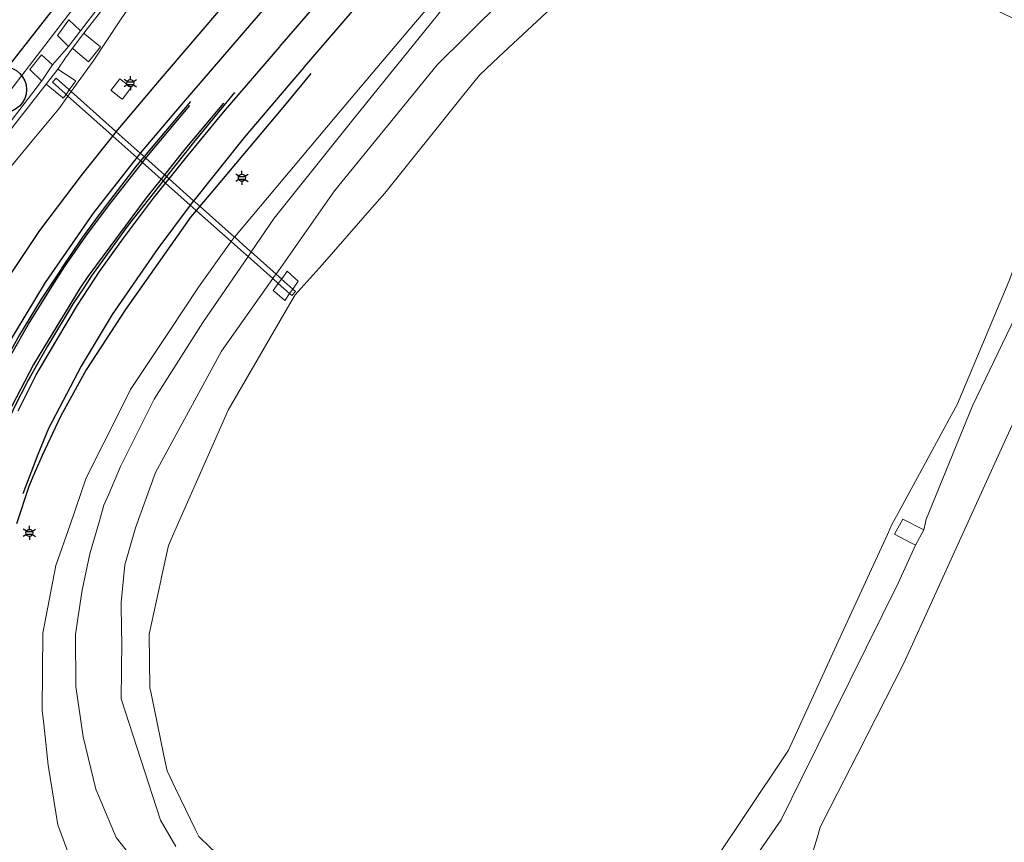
# Model space of a CAD drawing. Header units: metres. Extents: x 169249 to 194689, y 406250 to 412203.
# Tile 4 of 35: x 169468 to 169576, y 406978 to 407067. Entities that reach past the tile are written whole.
import ezdxf
from ezdxf.enums import TextEntityAlignment as Align

# ---------------------------------------------------------------- set-up
doc = ezdxf.new("R2010")
doc.units = ezdxf.units.M
doc.layers.get('0').update_dxf_attribs({"lineweight": 25})
for name, color, linetype, lineweight in [('B-WE-GR-BOOM-S', 90, 'Continuous', 25), ('B-WE-GW-TALUD_KRUIN-G', 90, 'Continuous', 18), ('B-WE-GW-TALUD_TEEN-G', 90, 'Continuous', 18), ('B-WE-GW-WATERGANG_INSTEEK-G', 160, 'Continuous', 18), ('B-WE-GW-WATERGANG_SLOOT_BODEM-G', 160, 'Continuous', 18), ('B-WE-KL-ET_LS_OV_LICHTMAST-S', 190, 'Continuous', 25), ('B-WE-KW-KUNSTWERK_DUIKER-G', 170, 'Continuous', 18), ('B-WE-OG-TOPOGRAFIE_WEG_VERHARD-G', 252, 'Continuous', 18)]:
    doc.layers.add(name, color=color, linetype=linetype, lineweight=lineweight)
for name, color, linetype in [('B-WE-OG-TOPOGRAFIE_WEG_RIJWEG-G', 7, 'Continuous'), ('B-WE-VH-KANTOPSLUITING-G', 7, 'Continuous'), ('B-WE-VW-MARKERING-G', 7, 'Continuous')]:
    doc.layers.add(name, color=color, linetype=linetype)
doc.styles.add('NLCS-ISO', font='txt')

# ---------------------------------------------------------------- blocks, each defined once
blk = doc.blocks.new('SGR-BOOM_01')
at = {"ltscale": 0.1}
h = blk.add_hatch(color=256, dxfattribs=at)
edge = h.paths.add_edge_path()
edge.add_arc((0, 0), 0.15, 0, 360)
for radius in [2.5, 0.045]:
    blk.add_circle((0, 0), radius)
blk.add_circle((0, 0), 0.15, dxfattribs=at)
blk = doc.blocks.new('B-SIE-WEG_LICHTMAST-SO')
at = {"ltscale": 0.1}
for p, q in [((-0.33, 0.19), (-0.67, 0.39)), ((0, 0.39), (0, 0.77)), ((0.33, 0.19), (0.67, 0.39)), ((-0.33, -0.19), (-0.67, -0.39)), ((0, -0.39), (0, -0.77)), ((0.33, -0.19), (0.67, -0.39))]:
    blk.add_line(p, q, dxfattribs=at)
at = {"flags": 128}
for points in [[(-0.35, 0.15), (0.35, 0.15)], [(-0.35, -0.15), (0.35, -0.15)]]:
    blk.add_lwpolyline(points, dxfattribs=at)
at = {"ltscale": 0.1}
blk.add_circle((0, 0), 0.386, dxfattribs=at)
at = {"style": 'NLCS-ISO'}
blk.add_attdef('TYPE', text='', height=0.549, dxfattribs=at).set_placement((0, 0.77), align=Align.BOTTOM_CENTER)

msp = doc.modelspace()

# ---------------------------------------------------------------- linework, layer by layer
at = {"layer": 'B-WE-GW-TALUD_KRUIN-G'}
for points in [[(169491.62, 407043.59, 10.58), (169502.59, 407056.67, 10.49), (169504.76, 407059.22, 10.49), (169511.16, 407066.76, 10.48), (169516.76, 407073.35, 10.47), (169522.53, 407079.57, 10.36), (169523.82, 407080.95, 10.34)], [(169473.82, 406975.6, 11.79), (169472.36, 406979.54, 11.68), (169471.3, 406986.04, 11.52), (169470.81, 406990.51, 11.37), (169470.68, 406991.71, 11.33), (169470.64, 406992.04, 11.32), (169470.73, 407000.41, 11.2), (169472.15, 407007.8, 11.04), (169473.68, 407012.24, 10.97), (169475.43, 407017.34, 10.89), (169479.28, 407024.99, 10.78), (169480.28, 407026.97, 10.76), (169484.55, 407033.4, 10.68), (169487.68, 407038.12, 10.62), (169491.24, 407043.08, 10.59), (169491.26, 407043.11, 10.59)], [(169491.26, 407043.11, 10.59), (169491.54, 407043.5, 10.58), (169491.62, 407043.59, 10.58)]]:
    msp.add_polyline3d(points, dxfattribs=at)
at = {"layer": 'B-WE-GW-TALUD_TEEN-G'}
msp.add_line((169493.44, 407041.97, 10.18), (169493.1, 407041.47, 10.18), dxfattribs=at)
for points in [[(169523.82, 407080.95, 10.34), (169518.75, 407074.32, 10.24), (169513.78, 407067.8, 10.14), (169504.67, 407056.54, 10.13), (169495.96, 407045.64, 10.13), (169493.44, 407041.97, 10.18)], [(169493.1, 407041.47, 10.18), (169488.18, 407034.3, 10.27), (169482.85, 407025.92, 10.3), (169479.2, 407018.57, 10.34), (169477.9, 407015.58, 10.33), (169477.38, 407014.38, 10.32), (169476.88, 407012.65, 10.31), (169475.85, 407009.06, 10.28), (169475.02, 407005.12, 10.28), (169474.55, 407002.02, 10.29), (169474.29, 407000.27, 10.3), (169474.33, 406994.59, 10.29), (169475.13, 406989.11, 10.28), (169476.48, 406983.4, 10.31), (169478.72, 406978.13, 10.27), (169480.89, 406975.37, 10.23)], [(169554.36, 406975.34, 10.27), (169555.27, 406978.49, 10.22), (169555.49, 406979.26, 10.2), (169556.59, 406981.4, 10.2), (169559.62, 406987.32, 10.18), (169564.64, 406997.14, 10.14), (169566.89, 407002.1, 10.13), (169575.28, 407020.56, 10.09), (169577.04, 407024.35, 10.08)]]:
    msp.add_polyline3d(points, dxfattribs=at)
at = {"layer": 'B-WE-GW-WATERGANG_INSTEEK-G'}
msp.add_line((169473.81, 407059.45, 10.73), (169473.46, 407058.96, 10.73), dxfattribs=at)
for points in [[(169456.69, 407045.96, 10.17), (169473.45, 407067.73, 10.25), (169489.77, 407088.34, 10.26), (169503.08, 407105.17, 10.25), (169505.74, 407108.54, 10.25), (169514.25, 407118.88, 10.29), (169516.42, 407121.08, 10.27), (169517.73, 407122.41, 10.26), (169521.13, 407125.86, 10.22), (169521.34, 407126.07, 10.22), (169522.52, 407126.12, 10.2), (169523.06, 407125.92, 10.2), (169523.44, 407125.67, 10.21)], [(169484.75, 407074.42, 10.39), (169480.61, 407069.19, 10.44), (169479.72, 407068.07, 10.45), (169479.13, 407067.18, 10.49), (169476.21, 407062.78, 10.7), (169473.81, 407059.45, 10.73)], [(169496.15, 407039.56, 10.1), (169502.54, 407048.62, 9.98), (169513.78, 407062.41, 10.11), (169516.74, 407065.34, 10.12), (169518.54, 407067.12, 10.14), (169521.5, 407070.05, 10.15)], [(169473.46, 407058.96, 10.73), (169472.47, 407057.59, 10.74), (169469.56, 407054.09, 10.65), (169462.25, 407045.27, 10.41), (169458.68, 407040.96, 10.29), (169450.91, 407031.82, 10.13), (169450.56, 407031.41, 10.12), (169449.14, 407029.6, 10.09), (169435.99, 407012.95, 9.82), (169430.44, 407005.81, 9.87), (169428.61, 407003.46, 9.88), (169409.16, 406976.79, 9.84), (169398.85, 406965.01, 9.8), (169378.73, 406942.6, 9.76), (169363.03, 406925.16, 9.76), (169349.97, 406910.36, 9.83), (169346.67, 406907.07, 9.88), (169345.86, 406906.65, 9.89), (169345.86, 406906.65, 9.89), (169344.73, 406906.86, 9.89), (169344.09, 406907.26, 9.89)], [(169580.56, 407042.71, 9.82), (169572.14, 407025.21, 9.74), (169567.04, 407012.75, 9.9), (169566.98, 407012.47, 9.9), (169566.8, 407011.67, 9.9)], [(169485.21, 406977.15, 9.98), (169483.55, 406980.05, 9.96), (169479.26, 406993.27, 9.95), (169479.32, 406999.5, 10.02), (169479.31, 407000.64, 10.03), (169479.27, 407003.77, 10.06), (169479.67, 407007.87, 10.08), (169480.82, 407011.9, 10.08), (169482.99, 407017.94, 10.09), (169490.22, 407031.17, 10.16), (169495.8, 407039.07, 10.1)], [(169495.8, 407039.07, 10.1), (169495.93, 407039.26, 10.1), (169496.15, 407039.56, 10.1)], [(169565.92, 407010, 9.9), (169564.02, 407005.87, 9.92), (169553.56, 406984.73, 9.99), (169551.26, 406980.07, 10), (169546.15, 406972.74, 10.08)]]:
    msp.add_polyline3d(points, dxfattribs=at)
at = {"layer": 'B-WE-GW-WATERGANG_SLOOT_BODEM-G'}
for points in [[(169521.54, 407123.89, 9.26), (169521.41, 407123.74, 9.26), (169518.88, 407120.97, 9.28), (169518.4, 407120.44, 9.28), (169517.85, 407119.83, 9.28), (169515.15, 407116.89, 9.28), (169511.18, 407111.95, 9.28), (169509.98, 407110.46, 9.28), (169506.3, 407105.87, 9.28), (169494.68, 407091.59, 9.28), (169483.81, 407077.78, 9.28), (169474.82, 407066.09, 9.15)], [(169475.17, 407065.82, 9.16), (169480.79, 407073.01, 9.25), (169492.39, 407087.91, 9.33), (169497.08, 407093.73, 9.31), (169498.75, 407095.8, 9.3), (169503.21, 407101.34, 9.28), (169515.47, 407116.42, 9.29), (169516.43, 407117.52, 9.29), (169518.3, 407119.42, 9.3), (169520.04, 407121.19, 9.31), (169522.29, 407123.48, 9.33)], [(169564.1, 407091.31, 9.28), (169563.82, 407091.45, 9.28), (169563.41, 407091.64, 9.28), (169560.36, 407093.12, 9.31), (169560.08, 407093.25, 9.31), (169551.49, 407078.51, 9.18), (169545.33, 407073.73, 9.1), (169537.4, 407071.04, 9.16), (169535.96, 407070.55, 9.17), (169532.56, 407070.44, 9.2), (169529.94, 407070.35, 9.23), (169528.85, 407070.04, 9.21), (169527.2, 407069.56, 9.19), (169520.44, 407063.24, 9.16), (169518.33, 407061.26, 9.15), (169516.48, 407058.95, 9.14), (169508.01, 407048.39, 9.1), (169506.4, 407046.54, 9.12), (169501.2, 407040.57, 9.18), (169498.58, 407037.67, 9.11), (169498.24, 407037.3, 9.1)], [(169544.35, 406976.15, 9.46), (169547.21, 406980.44, 9.35), (169552.05, 406987.68, 9.18), (169557.86, 407000.39, 9.14), (169562.84, 407011.17, 9.15), (169563.36, 407012.32, 9.15), (169563.84, 407013.19, 9.15), (169570.49, 407025.41, 9.1), (169576.1, 407038.76, 9.18), (169580.44, 407050.31, 9.16), (169587.85, 407062.07, 9.07), (169574.93, 407068.21, 9.41), (169564.92, 407072.9, 9.34), (169562.56, 407074.98, 9.45), (169561.33, 407080.07, 9.61), (169563.82, 407089.26, 9.33)], [(169473.52, 407064.36, 9.15), (169473.04, 407063.82, 9.15), (169471.77, 407062.36, 9.13)], [(169472.36, 407061.91, 9.16), (169473.2, 407063.12, 9.15), (169473.94, 407064.18, 9.15)], [(169470.58, 407060.6, 9.13), (169460.5, 407047.49, 9.23), (169456, 407041.98, 9.23), (169447.79, 407031.94, 9.23), (169436.87, 407018.07, 9.23), (169428.14, 407006.97, 9.23), (169424.08, 407001.6, 9.23), (169413.91, 406986.91, 9.23), (169408.1, 406979.77, 9.23), (169402.82, 406973.65, 9.05), (169393.32, 406962.76, 9.05), (169381.95, 406950.32, 9.05), (169345.27, 406909.87, 8.72), (169344.51, 406908.66, 8.79), (169344.29, 406908.3, 8.81), (169344.16, 406908.11, 8.83)], [(169344.53, 406907.66, 8.91), (169344.88, 406907.56, 8.73), (169345.98, 406908.06, 8.77), (169361.34, 406925.77, 8.89), (169382.55, 406950.23, 9.05), (169394.57, 406963.43, 9.05), (169404.01, 406974.1, 9.05), (169410.7, 406982.12, 9.05), (169413.73, 406985.78, 9.05), (169419.11, 406992.99, 9.05), (169430.38, 407008.83, 9.05), (169434.57, 407014.01, 9.04), (169439.88, 407020.62, 9.04), (169448.32, 407031.25, 9.04), (169450.25, 407033.66, 9.04), (169455.52, 407040.27, 9.04), (169464.53, 407051.93, 9.25), (169471.08, 407060.28, 9.12)], [(169498.24, 407037.3, 9.1), (169497.67, 407036.32, 9.09), (169490.93, 407024.71, 8.96), (169489.44, 407021.34, 8.99), (169484.97, 407011.23, 9.09), (169484.42, 407009.96, 9.1), (169483.67, 407006.54, 9.15), (169483.58, 407006.12, 9.15), (169482.3, 407000.3, 9.23), (169482.39, 406994.46, 9.07), (169482.52, 406993.83, 9.07), (169483.92, 406987.09, 9.1), (169484.26, 406985.42, 9.11), (169485.2, 406983.49, 9.12), (169487.38, 406978.98, 9.16), (169487.74, 406978.25, 9.16), (169487.93, 406978.07, 9.17), (169494.01, 406972.23, 9.22)]]:
    msp.add_polyline3d(points, dxfattribs=at)
at = {"layer": 'B-WE-KW-KUNSTWERK_DUIKER-G'}
for p, q in [((169473.25, 407059.15, 9.79), (169473.46, 407058.96, 9.79)), ((169473.81, 407059.45, 9.79), (169473.6, 407059.64, 9.79)), ((169481.35, 407052.74, 9.8), (169478.73, 407055.07, 9.8)), ((169478.34, 407054.61, 9.8), (169480.97, 407052.27, 9.8)), ((169481.76, 407052.37, 9.8), (169481.35, 407052.74, 9.8)), ((169480.97, 407052.27, 9.8), (169481.37, 407051.91, 9.8)), ((169481.57, 407051.74, 9.8), (169483.61, 407049.92, 9.8)), ((169483.99, 407050.39, 9.8), (169481.94, 407052.21, 9.8)), ((169483.84, 407049.72, 9.8), (169484.11, 407049.48, 9.8)), ((169484.11, 407049.48, 9.8), (169486.8, 407047.08, 9.8)), ((169484.49, 407049.95, 9.8), (169484.21, 407050.19, 9.8)), ((169487.16, 407047.56, 9.8), (169484.49, 407049.95, 9.8)), ((169487.84, 407046.96, 9.8), (169487.16, 407047.56, 9.8)), ((169486.8, 407047.08, 9.8), (169487.45, 407046.5, 9.8)), ((169496.15, 407039.56, 9.8), (169493.44, 407041.97, 9.8)), ((169493.1, 407041.47, 9.8), (169495.8, 407039.07, 9.8)), ((169496.4, 407038.53, 9.8), (169497.63, 407037.44, 9.8)), ((169497.97, 407037.93, 9.8), (169496.75, 407039.02, 9.8))]:
    msp.add_line(p, q, dxfattribs=at)
for points in [[(169473.6, 407059.64, 9.79), (169473.53, 407059.71, 9.79), (169472.16, 407060.92, 9.79), (169471.76, 407060.47, 9.79), (169473.16, 407059.23, 9.79), (169473.25, 407059.15, 9.79)], [(169473.46, 407058.96, 9.79), (169477.9, 407055, 9.8), (169478.34, 407054.61, 9.8)], [(169478.73, 407055.07, 9.8), (169478.29, 407055.46, 9.8), (169473.81, 407059.45, 9.79)], [(169481.37, 407051.91, 9.8), (169481.46, 407051.83, 9.8), (169481.57, 407051.74, 9.8)], [(169481.94, 407052.21, 9.8), (169481.84, 407052.31, 9.8), (169481.76, 407052.37, 9.8)], [(169484.21, 407050.19, 9.8), (169484.14, 407050.26, 9.8), (169483.99, 407050.39, 9.8)], [(169483.61, 407049.92, 9.8), (169483.76, 407049.79, 9.8), (169483.84, 407049.72, 9.8)], [(169487.45, 407046.5, 9.8), (169487.49, 407046.47, 9.8), (169491.26, 407043.11, 9.8)], [(169491.62, 407043.59, 9.8), (169487.87, 407046.93, 9.8), (169487.84, 407046.96, 9.8)], [(169491.26, 407043.11, 9.8), (169491.26, 407043.11, 9.8), (169492.65, 407041.87, 9.8), (169493.1, 407041.47, 9.8)], [(169493.44, 407041.97, 9.8), (169493.02, 407042.35, 9.8), (169491.65, 407043.57, 9.8), (169491.62, 407043.59, 9.8)], [(169495.8, 407039.07, 9.8), (169496.38, 407038.55, 9.8), (169496.4, 407038.53, 9.8)], [(169496.75, 407039.02, 9.8), (169496.75, 407039.03, 9.8), (169496.15, 407039.56, 9.8)], [(169497.63, 407037.44, 9.8), (169497.88, 407037.22, 9.8), (169498.28, 407037.66, 9.8), (169497.97, 407037.93, 9.8)]]:
    msp.add_polyline3d(points, dxfattribs=at)
at = {"layer": 'B-WE-OG-TOPOGRAFIE_WEG_RIJWEG-G'}
for p, q in [((169486.81, 407058.37, 10.89), (169481.76, 407052.37, 10.91)), ((169481.76, 407052.37, 10.91), (169481.37, 407051.91, 10.92)), ((169484.21, 407050.19, 11), (169483.84, 407049.72, 11.01)), ((169487.84, 407046.96, 10.8), (169487.45, 407046.5, 10.81))]:
    msp.add_line(p, q, dxfattribs=at)
for points in [[(169331.98, 406904.81, 10.14), (169337.03, 406909.07, 10.09), (169337.7, 406909.69, 10.08), (169343.67, 406915.24, 10.01), (169362.3, 406934.98, 9.81), (169378.9, 406953.63, 9.82), (169394.51, 406971.09, 9.91), (169409, 406988.77, 9.98), (169413.54, 406994.3, 10), (169415.97, 406997.26, 10.01), (169438.05, 407025.28, 10.12), (169447.49, 407037.47, 10.18), (169450.46, 407041.3, 10.2), (169455.56, 407047.75, 10.23), (169466.58, 407061.69, 10.29), (169480.71, 407079.79, 10.33), (169500.2, 407104.52, 10.32), (169511.19, 407117.78, 10.33), (169513.55, 407120.64, 10.33), (169515.06, 407122.37, 10.32), (169520.44, 407128.57, 10.28)], [(169499.94, 407061.41, 10.73), (169498.96, 407060.23, 10.72), (169496.89, 407057.73, 10.71), (169489.44, 407048.87, 10.79), (169487.84, 407046.96, 10.8)], [(169491.62, 407059.34, 10.9), (169487.16, 407053.91, 10.94), (169484.21, 407050.19, 11)], [(169481.37, 407051.91, 10.92), (169480.86, 407051.3, 10.92), (169478.46, 407048.18, 10.93), (169476.96, 407046.2, 10.95), (169475.04, 407043.59, 10.96), (169472.8, 407040.23, 10.96), (169472.71, 407040.09, 10.96), (169471.83, 407038.78, 10.99), (169470.52, 407036.83, 11.03), (169468.17, 407032.95, 11.04), (169466.65, 407030.18, 11.04), (169464.94, 407026.94, 11.07), (169463.29, 407023.32, 11.06), (169461.59, 407019.18, 11.09), (169461.18, 407018.01, 11.09)], [(169483.84, 407049.72, 11.01), (169480.01, 407044.89, 11.09), (169476.03, 407039.36, 11.15), (169475.17, 407038.07, 11.15), (169474.02, 407036.36, 11.2), (169471.21, 407031.72, 11.25), (169469.36, 407028.43, 11.28), (169469.12, 407027.98, 11.29), (169467.6, 407025.03, 11.33), (169467.05, 407023.78, 11.35), (169465.65, 407020.6, 11.41), (169465.4, 407020.01, 11.42), (169464.12, 407017.01, 11.47), (169464.07, 407016.89, 11.47)], [(169487.45, 407046.5, 10.81), (169486.84, 407045.78, 10.81), (169486.25, 407044.93, 10.82), (169479.72, 407035.7, 10.88), (169475.44, 407029.11, 10.95), (169472.87, 407024.44, 11.01), (169472.45, 407023.68, 11.02), (169472.34, 407023.42, 11.02), (169470.66, 407019.79, 11.06), (169469.64, 407017.46, 11.09), (169469.19, 407016.42, 11.1), (169467.83, 407012.32, 11.18)]]:
    msp.add_polyline3d(points, dxfattribs=at)
at = {"layer": 'B-WE-OG-TOPOGRAFIE_WEG_VERHARD-G'}
for p, q in [((169474.82, 407066.09, 9.15), (169473.52, 407064.36, 9.15)), ((169473.94, 407064.18, 9.15), (169475.17, 407065.82, 9.16)), ((169471.08, 407060.28, 9.12), (169472.36, 407061.91, 9.16)), ((169473.25, 407059.15, 10.75), (169472.95, 407058.74, 10.76)), ((169473.6, 407059.64, 10.74), (169473.25, 407059.15, 10.75)), ((169496.4, 407038.53, 10.01), (169496.75, 407039.02, 10.01)), ((169497.97, 407037.93, 9.31), (169497.63, 407037.44, 9.3)), ((169565.92, 407010, 9.9), (169566.8, 407011.67, 9.9))]:
    msp.add_line(p, q, dxfattribs=at)
for points in [[(169473.52, 407064.36, 9.15), (169473.48, 407064.39, 9.18), (169472.33, 407065.55, 10.11), (169473.55, 407067.28, 10.11)], [(169473.55, 407067.28, 10.11), (169474.8, 407066.1, 9.16), (169474.82, 407066.09, 9.15)], [(169475.17, 407065.82, 9.16), (169475.3, 407065.71, 9.26), (169477.02, 407064.35, 10.57), (169475.69, 407062.71, 10.61), (169474.01, 407064.12, 9.21), (169473.94, 407064.18, 9.15)], [(169470.58, 407060.6, 9.13), (169470.57, 407060.61, 9.14), (169469.28, 407061.86, 10.13), (169470.56, 407063.45, 10.1), (169471.77, 407062.36, 9.13)], [(169471.77, 407062.36, 9.13), (169470.75, 407060.85, 9.13), (169470.58, 407060.6, 9.13)], [(169472.36, 407061.91, 9.16), (169474.24, 407060.65, 10.68), (169474.3, 407060.61, 10.72), (169473.6, 407059.64, 10.74)], [(169472.95, 407058.74, 10.76), (169472.85, 407058.82, 10.68), (169471.08, 407060.28, 9.12)], [(169479.1, 407060.84, 10.77), (169480.35, 407059.9, 10.76), (169479.39, 407058.62, 10.77), (169479.24, 407058.75, 10.77), (169478.17, 407059.57, 10.78), (169478.14, 407059.59, 10.78), (169479.1, 407060.84, 10.77)], [(169496.75, 407039.02, 10.01), (169496.99, 407039.35, 10.01), (169497.36, 407039.87, 10), (169498.57, 407038.79, 9.33), (169498.13, 407038.15, 9.31), (169497.97, 407037.93, 9.31)], [(169497.63, 407037.44, 9.3), (169497.14, 407036.73, 9.29), (169497.11, 407036.68, 9.29), (169496.26, 407037.42, 9.78), (169495.85, 407037.77, 10.02), (169496.4, 407038.53, 10.01)], [(169566.8, 407011.67, 9.9), (169566.65, 407011.75, 9.85), (169564.52, 407012.85, 9.16), (169564.51, 407012.84, 9.16), (169563.61, 407011.22, 9.16), (169565.47, 407010.23, 9.76), (169565.85, 407010.03, 9.88), (169565.92, 407010, 9.9)]]:
    msp.add_polyline3d(points, dxfattribs=at)
at = {"layer": 'B-WE-VH-KANTOPSLUITING-G'}
for p, q in [((169481.57, 407051.74, 11.02), (169481.94, 407052.21, 11.02)), ((169483.99, 407050.39, 11.12), (169483.61, 407049.92, 11.12))]:
    msp.add_line(p, q, dxfattribs=at)
for points in [[(169481.94, 407052.21, 11.02), (169482.05, 407052.36, 11.02), (169486.75, 407057.92, 10.99)], [(169490.42, 407058.21, 10.04), (169486.21, 407053.19, 11.1), (169483.99, 407050.39, 11.12)], [(169483.61, 407049.92, 11.12), (169482.11, 407048.03, 11.13), (169475.64, 407039.29, 11.27), (169474.79, 407038.08, 11.28), (169469.68, 407029.72, 11.4), (169466.86, 407024.24, 11.5), (169464.61, 407018.93, 11.59), (169464.01, 407017.35, 11.58), (169461.59, 407018.27, 11.2), (169464, 407024.21, 11.18), (169465.44, 407027.3, 11.16), (169467.38, 407030.97, 11.15), (169469.14, 407034.11, 11.13), (169471.72, 407038.24, 11.1), (169473.07, 407040.35, 11.07), (169475.39, 407043.7, 11.06), (169477.98, 407047.13, 11.03), (169481.57, 407051.74, 11.02)]]:
    msp.add_polyline3d(points, dxfattribs=at)
at = {"layer": 'B-WE-VW-MARKERING-G'}
for p, q in [((169484.11, 407049.48, 10.99), (169484.49, 407049.95, 10.99)), ((169487.16, 407047.56, 10.87), (169486.8, 407047.08, 10.87))]:
    msp.add_line(p, q, dxfattribs=at)
for points in [[(169501.42, 407076.06, 10.8), (169493.49, 407066.93, 10.82)], [(169496.55, 407064.33, 10.86), (169496.6, 407064.39, 10.86), (169503.92, 407072.86, 10.78)], [(169478.73, 407055.07, 10.88), (169483.44, 407060.68, 10.82), (169490.78, 407069.25, 10.75)], [(169493.49, 407066.93, 10.82), (169485.8, 407058, 10.88), (169481.35, 407052.74, 10.92)], [(169484.49, 407049.95, 10.99), (169486.23, 407052.11, 10.96), (169490.42, 407057.2, 10.9), (169496.55, 407064.33, 10.86)], [(169499.17, 407062.07, 10.76), (169497.45, 407060.06, 10.8), (169492.69, 407054.45, 10.82), (169487.21, 407047.62, 10.87), (169487.16, 407047.56, 10.87)], [(169478.34, 407054.61, 10.89), (169478.45, 407054.74, 10.89), (169478.73, 407055.07, 10.88)], [(169456.74, 406857.24, 12.3), (169457.58, 406870.26, 12.1), (169457.8, 406876.44, 12.04), (169457.9, 406882.34, 11.94), (169457.91, 406890.1, 11.84), (169457.72, 406899.22, 11.75), (169457.12, 406911.28, 11.63), (169456.25, 406922.11, 11.54), (169454.66, 406938.09, 11.47), (169453.12, 406950.97, 11.47), (169450.97, 406970.7, 11.45), (169450.49, 406986.32, 11.38), (169450.75, 406991.58, 11.36), (169451.84, 407000.79, 11.31), (169453.01, 407005.92, 11.29), (169454.99, 407013.43, 11.24), (169457.96, 407021.84, 11.2), (169461.89, 407030.47, 11.15), (169465.93, 407037.67, 11.1), (169470.37, 407044.33, 11.04), (169475.03, 407050.46, 10.95), (169478.34, 407054.61, 10.89)], [(169481.35, 407052.74, 10.92), (169481.14, 407052.49, 10.92), (169480.97, 407052.27, 10.92)], [(169480.97, 407052.27, 10.92), (169476.2, 407046.2, 10.97), (169470.97, 407038.64, 11.03), (169466.54, 407031.3, 11.07), (169462.75, 407023.64, 11.12), (169460, 407016.61, 11.16), (169457.83, 407009.71, 11.2), (169455.54, 406999.34, 11.25), (169454.49, 406989.38, 11.31), (169454.24, 406979.37, 11.35), (169456.21, 406954.74, 11.48), (169458.26, 406936.79, 11.57), (169459.91, 406919.9, 11.69), (169460.81, 406907.58, 11.82), (169461.29, 406895.61, 11.94), (169461.37, 406883.27, 12.08), (169461.05, 406871.28, 12.23), (169459.95, 406854.44, 12.5)], [(169468.02, 407024.65, 11.32), (169470, 407028.59, 11.28), (169472.23, 407032.4, 11.22), (169474.51, 407036.19, 11.18), (169476.91, 407039.83, 11.12), (169479.5, 407043.49, 11.08), (169482.79, 407047.84, 11.02), (169484.11, 407049.48, 10.99)], [(169486.8, 407047.08, 10.87), (169483.26, 407042.36, 10.91), (169478.29, 407035.17, 10.96), (169474.89, 407029.52, 11.01), (169471.34, 407022.73, 11.09), (169470.17, 407019.9, 11.12), (169468.52, 407015.59, 11.19)]]:
    msp.add_polyline3d(points, dxfattribs=at)
at = {"layer": 'B-WE-VW-MARKERING-G', "linetype": 'Continuous'}
msp.add_polyline3d([(169499.17, 407062.07, 10.76), (169499.24, 407062.14, 10.76), (169507.01, 407071.18, 10.71)], dxfattribs=at)

# ---------------------------------------------------------------- block references
at = {"layer": 'B-WE-GR-BOOM-S', "color": 7}
msp.add_blockref('SGR-BOOM_01', (169466.44, 407059.67, 10.22), dxfattribs=at)
at = {"layer": 'B-WE-KL-ET_LS_OV_LICHTMAST-S', "color": 7}
for p in [(169480.26, 407060.37, 10.76), (169492.43, 407050.06, 10.77), (169469.25, 407011.35, 11.1)]:
    msp.add_blockref('B-SIE-WEG_LICHTMAST-SO', p, dxfattribs=at)

doc.saveas('drawing.dxf')
